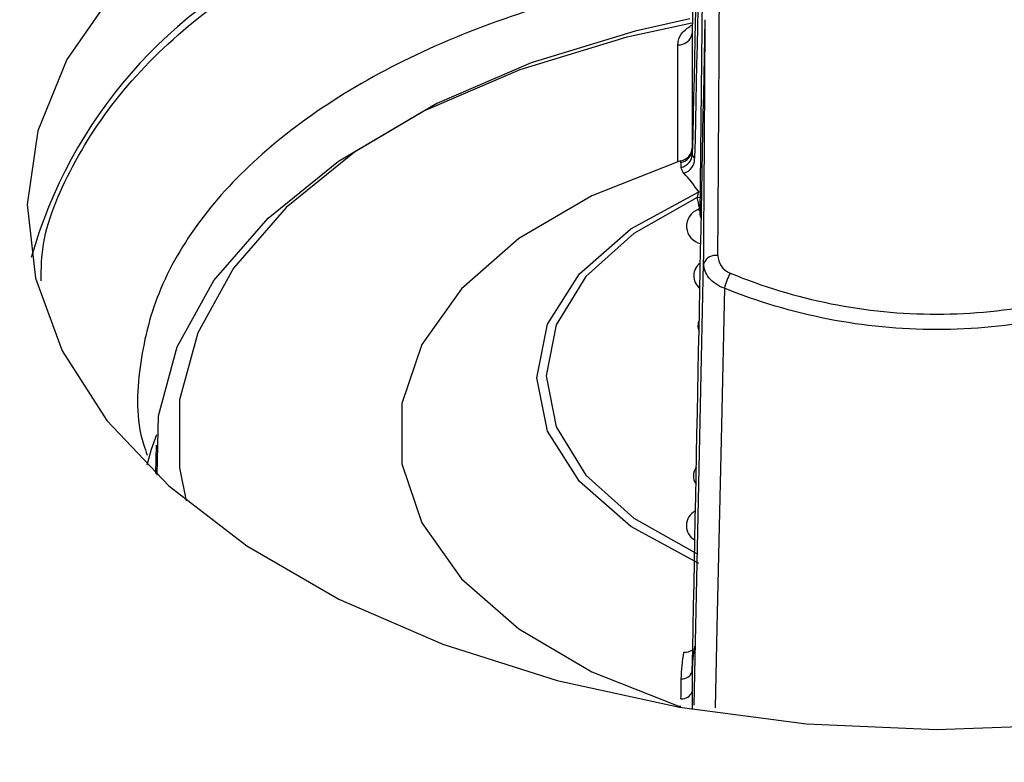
# Model space of a CAD drawing. Header units: millimetres. Extents: x -3.03 to 0.78, y -0.23 to 0.59.
# Tile 114 of 165: x 0.5957 to 0.6096, y 0.0147 to 0.0251. Entities that reach past the tile are written whole.
import ezdxf

# ---------------------------------------------------------------- set-up
doc = ezdxf.new("R2010")
doc.units = ezdxf.units.MM

msp = doc.modelspace()

# ---------------------------------------------------------------- linework, layer by layer
at = {"color": 7, "linetype": 'Continuous', "lineweight": 25}
for p, q in [((0.60538, 0.032552), (0.605217, 0.024953)), ((0.605414, 0.030445), (0.605328, 0.022403)), ((0.605217, 0.024953), (0.605217, 0.023336)), ((0.605017, 0.023144), (0.605017, 0.024792)), ((0.59766, 0.019149), (0.597651, 0.018753))]:
    msp.add_line(p, q, dxfattribs=at)
at = {"color": 9, "linetype": 'Continuous', "lineweight": 25}
for p, q in [((0.60531, 0.022719), (0.605331, 0.022727)), ((0.60532, 0.022497), (0.605329, 0.022497)), ((0.605305, 0.022472), (0.605328, 0.022459)), ((0.605248, 0.015487), (0.60538, 0.021713)), ((0.605217, 0.015608), (0.605217, 0.015429)), ((0.605017, 0.015463), (0.605017, 0.015479))]:
    msp.add_line(p, q, dxfattribs=at)
at = {"color": 7, "linetype": 'Continuous', "lineweight": 25, "flags": 128}
for points in [[(0.605309, 0.029346), (0.605265, 0.029339), (0.603532, 0.029017), (0.601904, 0.028555), (0.600414, 0.027964), (0.599094, 0.027256), (0.59797, 0.026446), (0.597067, 0.02555), (0.596403, 0.024587), (0.595992, 0.023578), (0.595843, 0.022543), (0.595958, 0.021504), (0.596336, 0.020482), (0.596968, 0.0195), (0.597842, 0.018576), (0.598938, 0.017732), (0.600235, 0.016983), (0.601704, 0.016346), (0.603317, 0.015835), (0.605038, 0.015459), (0.606832, 0.015227), (0.608662, 0.015143), (0.610489, 0.015209)], [(0.597675, 0.01873), (0.597692, 0.019563), (0.597955, 0.020536), (0.598476, 0.021473), (0.59924, 0.022352), (0.600231, 0.023153), (0.601425, 0.023856), (0.602792, 0.024444), (0.6043, 0.024903), (0.605214, 0.025104)], [(0.605017, 0.023144), (0.603804, 0.022666), (0.602773, 0.022061), (0.601965, 0.021353), (0.601408, 0.020568), (0.601125, 0.019736), (0.601125, 0.018888), (0.601408, 0.018055), (0.601965, 0.01727), (0.602773, 0.016562), (0.603804, 0.015958), (0.605017, 0.015479)], [(0.60531, 0.017486), (0.604353, 0.018005), (0.603629, 0.018637), (0.603178, 0.019349), (0.603026, 0.020102), (0.603178, 0.020855), (0.603629, 0.021567), (0.604353, 0.0222), (0.60531, 0.022719)], [(0.60529, 0.022639), (0.604395, 0.022134), (0.603721, 0.021526), (0.603302, 0.020846), (0.60316, 0.020128), (0.603302, 0.019411), (0.603721, 0.01873), (0.604395, 0.018122), (0.60529, 0.017618)], [(0.597666, 0.019299), (0.597593, 0.019088), (0.597532, 0.018869)]]:
    msp.add_lwpolyline(points, dxfattribs=at)
at = {"color": 9, "linetype": 'Continuous', "lineweight": 25, "flags": 128}
for points in [[(0.605184, 0.025156), (0.604414, 0.024984), (0.602948, 0.024537), (0.601619, 0.023965), (0.600459, 0.023281), (0.599496, 0.022502), (0.598753, 0.021647), (0.598247, 0.020736), (0.597991, 0.01979), (0.597991, 0.018833), (0.598085, 0.018366)], [(0.60529, 0.022639), (0.605329, 0.022645), (0.60533, 0.022645)], [(0.605328, 0.022403), (0.60533, 0.022381), (0.605346, 0.022338)], [(0.605673, 0.021362), (0.60563, 0.01943), (0.605599, 0.018005), (0.605567, 0.01658), (0.605542, 0.015448)]]:
    msp.add_lwpolyline(points, dxfattribs=at)
at = {"color": 7, "linetype": 'Continuous', "lineweight": 25}
for centre, radius, start, end in [((0.602356, 0.019977), 0.0067075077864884, 113.343826, 164.276986), ((0.605033, 0.024977), 0.0001852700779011, 264.960965, 352.527016), ((0.60502, 0.023325), 0.0001973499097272, 281.835158, 358.632477), ((0.605022, 0.023258), 0.0001971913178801, 282.25581, 358.618342), ((0.605049, 0.02318), 0.0002034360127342, 284.951564, 3.750024), ((0.593487, 0.020056), 0.0120827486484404, 11.654406, 12.343993), ((0.605546, 0.021647), 0.0001778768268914, 78.757135, 158.315743), ((0.6064, 0.021203), 0.0007444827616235, 150.064707, 167.639833), ((0.605077, 0.016013), 0.0001524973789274, 265.31024, 339.464147), ((0.605074, 0.015731), 0.0001533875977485, 264.930974, 339.068424)]:
    msp.add_arc(centre, radius, start, end, dxfattribs=at)
at = {"color": 9, "linetype": 'Continuous', "lineweight": 25}
for centre, radius, start, end in [((0.605389, 0.022237), 0.0002499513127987, 109.699703, 258.557155), ((0.605461, 0.021538), 0.0002209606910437, 125.121796, 232.609855), ((0.605488, 0.020833), 0.0001892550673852, 153.759218, 203.969753), ((0.605433, 0.018719), 0.0001978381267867, 142.146715, 215.574854), ((0.605368, 0.018017), 0.000231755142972, 116.397654, 241.321647), ((0.605119, 0.016443), 0.0002070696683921, 265.262886, 301.013846)]:
    msp.add_arc(centre, radius, start, end, dxfattribs=at)
at = {"color": 7, "linetype": 'Continuous', "lineweight": 25}
for centre, major_axis, ratio, start_param, end_param in [((0.568864, -1.681075), (0.03689719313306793, 1.726298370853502), 0.000264, 0.12798843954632, 0.1597174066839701), ((0.570864, -1.681103), (0.03489762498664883, 1.726284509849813), 0.000236, 0.1283782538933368, 0.1597808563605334), ((0.605149, 0.006976), (0.0003764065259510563, 0.02660671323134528), 0.009999, 5.304440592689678, 5.471217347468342), ((0.568864, -1.681075), (0.03689719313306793, 1.726298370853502), 0.000264, 6.098799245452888, 6.130528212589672), ((0.604949, 0.006979), (0.0003764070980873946, 0.02640671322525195), 0.010075, 5.304442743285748, 5.471219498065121)]:
    msp.add_ellipse(centre, major_axis=major_axis, ratio=ratio, start_param=start_param, end_param=end_param, dxfattribs=at)
for points, knots in [([(0.7460424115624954, 0.0078528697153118), (0.7460027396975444, 0.00789659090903), (0.7453050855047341, 0.0086654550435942), (0.7428113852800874, 0.0106867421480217), (0.7398555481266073, 0.0133932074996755), (0.7359833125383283, 0.0166414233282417), (0.7328809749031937, 0.0191845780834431), (0.7289625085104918, 0.0222790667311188), (0.7250152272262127, 0.0252931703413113), (0.7210290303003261, 0.0281978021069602), (0.7170155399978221, 0.0310194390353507), (0.7141867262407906, 0.0329360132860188), (0.7113421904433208, 0.0348028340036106), (0.7084881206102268, 0.036639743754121), (0.7027452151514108, 0.0401949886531), (0.6969338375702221, 0.0435086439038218), (0.6910726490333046, 0.046615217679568), (0.687707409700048, 0.0483194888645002), (0.684327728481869, 0.0499524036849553), (0.6817861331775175, 0.0511413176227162), (0.6783887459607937, 0.0526787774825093), (0.6749793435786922, 0.0541444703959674), (0.6715589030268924, 0.0555374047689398), (0.6681323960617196, 0.056882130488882), (0.6646905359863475, 0.0581508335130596), (0.6605632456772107, 0.0595947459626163), (0.6565088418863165, 0.0608573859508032), (0.6533217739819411, 0.0619794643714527), (0.6509910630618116, 0.0624627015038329), (0.6499161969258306, 0.062444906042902), (0.6488841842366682, 0.0622815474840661), (0.648182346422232, 0.0620619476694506), (0.6474323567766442, 0.0617038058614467), (0.6467558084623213, 0.0613485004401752), (0.645714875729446, 0.0608267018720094), (0.6446830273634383, 0.0603006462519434), (0.6430263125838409, 0.0594578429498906), (0.6401281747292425, 0.0579748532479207), (0.6368160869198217, 0.0562623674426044), (0.6326746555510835, 0.0541002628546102), (0.6293610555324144, 0.0523532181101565), (0.6260467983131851, 0.0505889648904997), (0.6235607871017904, 0.0492571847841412), (0.6210744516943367, 0.0479168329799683), (0.6185878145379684, 0.0465679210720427), (0.6165153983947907, 0.0454366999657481), (0.6150646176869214, 0.0446411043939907), (0.6143392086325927, 0.0442423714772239), (0.613924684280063, 0.0440142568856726), (0.6136137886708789, 0.0438430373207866), (0.6133028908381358, 0.0436716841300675), (0.6130438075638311, 0.0435287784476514), (0.612784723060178, 0.0433857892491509), (0.6125256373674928, 0.0432427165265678), (0.6122665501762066, 0.0430995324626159), (0.61190382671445, 0.0428989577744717), (0.6108156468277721, 0.0422966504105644), (0.6089501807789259, 0.041260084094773), (0.6064626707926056, 0.0398696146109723), (0.6031466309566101, 0.038003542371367), (0.5972781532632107, 0.0346825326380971), (0.5889198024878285, 0.0297709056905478), (0.5816302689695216, 0.0256969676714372), (0.577838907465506, 0.0232095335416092), (0.5776555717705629, 0.0228435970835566), (0.5776033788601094, 0.0227394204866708)], [0, 0, 0, 0, 0.0008882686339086, 0.0156207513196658, 0.0450840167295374, 0.0598148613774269, 0.0892778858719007, 0.1040087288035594, 0.1334717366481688, 0.1629347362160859, 0.1776655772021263, 0.2071285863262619, 0.2144939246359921, 0.2292247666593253, 0.2586877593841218, 0.3176243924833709, 0.3323552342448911, 0.3618182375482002, 0.3765490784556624, 0.3912799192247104, 0.406010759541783, 0.4354737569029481, 0.4502045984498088, 0.4649354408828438, 0.4943984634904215, 0.5091293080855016, 0.5357205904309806, 0.5623223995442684, 0.5669314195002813, 0.5714816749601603, 0.575697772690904, 0.5799628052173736, 0.5812515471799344, 0.5886171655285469, 0.5922998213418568, 0.599665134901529, 0.607030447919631, 0.6217610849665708, 0.6512224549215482, 0.6659530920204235, 0.6954144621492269, 0.7101450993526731, 0.7248757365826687, 0.7396063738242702, 0.7543370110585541, 0.7690676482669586, 0.7764329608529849, 0.7801156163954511, 0.7819569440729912, 0.78379827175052, 0.7856395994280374, 0.7874809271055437, 0.7884015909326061, 0.7902429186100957, 0.7920842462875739, 0.7930049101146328, 0.7966875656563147, 0.8114182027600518, 0.8261488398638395, 0.8408794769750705, 0.8703408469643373, 0.9302956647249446, 0.9902590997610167, 0.9972269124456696, 1, 1, 1, 1]), ([(0.5960407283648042, 0.0214682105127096), (0.5960410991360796, 0.021590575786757), (0.5960426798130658, 0.0221122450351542), (0.5964113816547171, 0.0230267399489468), (0.5971371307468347, 0.0241577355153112), (0.5982261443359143, 0.0252063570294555), (0.5991563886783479, 0.0258326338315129), (0.5996824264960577, 0.0261270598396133), (0.5996980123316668, 0.0261357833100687)], [0, 0, 0, 0, 0.0697159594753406, 0.2972139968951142, 0.5313141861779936, 0.7587857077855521, 0.9928531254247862, 0.9999999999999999, 0.9999999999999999, 0.9999999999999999, 0.9999999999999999]), ([(0.6052354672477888, 0.0258323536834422), (0.6051554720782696, 0.0258222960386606), (0.6044697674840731, 0.0257360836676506), (0.6032501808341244, 0.025404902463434), (0.6016614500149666, 0.0248453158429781), (0.6002668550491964, 0.0241172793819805), (0.599119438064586, 0.0232767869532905), (0.5982365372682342, 0.0223267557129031), (0.5976482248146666, 0.0213119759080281), (0.5973981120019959, 0.0202456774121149), (0.5973694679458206, 0.0194689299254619), (0.5975176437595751, 0.0190606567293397), (0.5975363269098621, 0.0190091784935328)], [0, 0, 0, 0, 0.0157320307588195, 0.1348522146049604, 0.2574272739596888, 0.3765373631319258, 0.4991010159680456, 0.618191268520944, 0.7407338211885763, 0.8598025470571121, 0.9823228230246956, 1, 1, 1, 1]), ([(0.6050588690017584, 0.0231554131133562), (0.6051034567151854, 0.0231645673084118), (0.6051432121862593, 0.0231877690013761), (0.6052000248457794, 0.0232533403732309), (0.6052157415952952, 0.0232945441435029), (0.605216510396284, 0.0233358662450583)], [0, 0, 0, 0, 0.5, 0.5, 1, 1, 1, 1]), ([(0.6050588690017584, 0.0231554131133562), (0.6050490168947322, 0.0231533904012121), (0.6050389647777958, 0.0231509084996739), (0.6050296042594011, 0.0231482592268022), (0.6050251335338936, 0.0231469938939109), (0.6050207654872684, 0.0231456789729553), (0.6050165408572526, 0.0231443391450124)], [0, 0, 0, 0, 3.02765172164e-05, 3.02765172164e-05, 3.02765172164e-05, 4.45560302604e-05, 4.45560302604e-05, 4.45560302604e-05, 4.45560302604e-05]), ([(0.6050602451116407, 0.0231317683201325), (0.6050598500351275, 0.0231385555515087), (0.6050594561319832, 0.0231453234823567), (0.605059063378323, 0.023152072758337), (0.6050589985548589, 0.0231531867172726), (0.6050589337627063, 0.0231543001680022), (0.6050588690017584, 0.0231554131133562)], [0, 0, 0, 0, 0.0001024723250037, 0.0001024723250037, 0.0001024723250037, 0.0001193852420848, 0.0001193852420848, 0.0001193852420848, 0.0001193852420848]), ([(0.6053046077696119, 0.0224719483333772), (0.6053087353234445, 0.0224741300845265), (0.6053122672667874, 0.022476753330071), (0.6053149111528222, 0.0224796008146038), (0.6053175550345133, 0.0224824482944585), (0.6053193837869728, 0.0224855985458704), (0.605320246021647, 0.0224887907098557), (0.6053209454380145, 0.0224913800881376), (0.6053210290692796, 0.022494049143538), (0.6053204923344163, 0.0224966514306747)], [0, 0, 0, 0, 1.6789258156e-05, 1.6789258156e-05, 1.6789258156e-05, 3.35784704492e-05, 3.35784704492e-05, 3.35784704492e-05, 4.71302822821e-05, 4.71302822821e-05, 4.71302822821e-05, 4.71302822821e-05]), ([(0.6053274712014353, 0.0224029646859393), (0.6053268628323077, 0.0224006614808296), (0.605326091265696, 0.0223977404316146), (0.6053282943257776, 0.0224009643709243), (0.6053287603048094, 0.0224016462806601)], [0, 0, 0, 0, 0.7884855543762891, 1, 1, 1, 1]), ([(0.6736893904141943, -0.0316410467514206), (0.6581686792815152, -0.0224361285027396), (0.6426477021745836, -0.0132669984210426), (0.6116107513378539, 0.0046502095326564), (0.5960961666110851, 0.0133975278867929), (0.5805829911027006, 0.0221081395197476)], [0, 0, 0, 0, 0.5, 0.5, 1, 1, 1, 1]), ([(0.6056731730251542, 0.0213621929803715), (0.6055841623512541, 0.0213935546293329), (0.6055097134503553, 0.0214441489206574), (0.6054072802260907, 0.0215676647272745), (0.6053798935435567, 0.0216400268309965), (0.6053802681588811, 0.0217128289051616)], [0, 0, 0, 0, 0.5, 0.5, 1, 1, 1, 1]), ([(0.6057552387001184, 0.021574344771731), (0.6062099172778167, 0.0213877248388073), (0.6066831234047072, 0.021243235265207), (0.607668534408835, 0.0210464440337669), (0.6081662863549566, 0.0209972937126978), (0.609165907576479, 0.0209975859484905), (0.6096739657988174, 0.0210487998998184), (0.6106474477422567, 0.0212443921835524), (0.6111179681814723, 0.0213877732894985), (0.6115725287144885, 0.0215743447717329)], [0, 0, 0, 0, 0.25, 0.25, 0.5, 0.5, 0.75, 0.75, 1, 1, 1, 1]), ([(0.6116545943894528, 0.0213621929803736), (0.6111866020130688, 0.0211734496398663), (0.6107024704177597, 0.021028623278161), (0.6097015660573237, 0.0208312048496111), (0.6091796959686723, 0.0207796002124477), (0.6081525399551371, 0.020779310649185), (0.6076410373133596, 0.0208288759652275), (0.6066281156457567, 0.0210274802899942), (0.6061412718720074, 0.021173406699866), (0.6056731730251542, 0.0213621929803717)], [0, 0, 0, 0, 0.25, 0.25, 0.5, 0.5, 0.75, 0.75, 1, 1, 1, 1]), ([(0.6050165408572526, 0.0154790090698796), (0.6050254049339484, 0.015476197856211), (0.6050350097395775, 0.0154744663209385), (0.6050447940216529, 0.0154743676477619), (0.6050494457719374, 0.0154743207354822), (0.605054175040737, 0.015474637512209), (0.6050588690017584, 0.0154753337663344)], [0, 0, 0, 0, 3.03409269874e-05, 3.03409269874e-05, 3.03409269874e-05, 4.46213563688e-05, 4.46213563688e-05, 4.46213563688e-05, 4.46213563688e-05])]:
    msp.add_open_spline(points, degree=3, knots=knots, dxfattribs=at)
at = {"color": 9, "linetype": 'Continuous', "lineweight": 25}
msp.add_open_spline([(0.6050165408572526, 0.0247921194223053), (0.6050176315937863, 0.0248083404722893), (0.6050217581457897, 0.0248697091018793), (0.6050729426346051, 0.0249735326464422), (0.605171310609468, 0.0250416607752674), (0.6052191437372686, 0.0250747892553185)], degree=3, knots=[0, 0, 0, 0, 0.1558180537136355, 0.5895019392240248, 1, 1, 1, 1], dxfattribs=at)
at = {"color": 7, "linetype": 'Continuous', "lineweight": 25}
for points in [[(0.605216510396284, 0.0233358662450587), (0.6052166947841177, 0.0233306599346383), (0.6052168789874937, 0.0233254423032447), (0.6052170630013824, 0.0233202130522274)], [(0.6052170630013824, 0.0233202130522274), (0.6052178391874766, 0.0232981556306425), (0.6052186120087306, 0.023275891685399), (0.6052193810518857, 0.0232533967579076)], [(0.6052193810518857, 0.0232533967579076), (0.6052204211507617, 0.0232311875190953), (0.6052315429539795, 0.023211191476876), (0.6052522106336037, 0.023193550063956)], [(0.6050641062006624, 0.0230654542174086), (0.6050628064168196, 0.0230877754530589), (0.605061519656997, 0.0231098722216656), (0.6050602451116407, 0.0231317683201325)], [(0.6051016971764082, 0.0229836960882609), (0.605078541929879, 0.0230085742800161), (0.6050658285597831, 0.0230358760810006), (0.6050641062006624, 0.0230654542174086)], [(0.6053102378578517, 0.0227189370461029), (0.6052482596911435, 0.0228136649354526), (0.605178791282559, 0.022900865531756), (0.6051016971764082, 0.0229836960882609)], [(0.605290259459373, 0.0226388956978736), (0.6052977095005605, 0.0226750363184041), (0.6053044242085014, 0.022702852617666), (0.6053102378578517, 0.0227189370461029)], [(0.6055802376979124, 0.0218215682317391), (0.6055794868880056, 0.0217204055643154), (0.6056456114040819, 0.0216193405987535), (0.6057552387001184, 0.021574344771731)], [(0.6052522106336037, 0.016318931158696), (0.6052315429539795, 0.016198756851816), (0.6052204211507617, 0.0160789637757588), (0.6052193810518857, 0.0159594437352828)], [(0.6050641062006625, 0.0158609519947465), (0.6050658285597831, 0.0159858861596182), (0.605078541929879, 0.0161110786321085), (0.6051016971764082, 0.0162366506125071)], [(0.6050602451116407, 0.0155777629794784), (0.605061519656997, 0.0156722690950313), (0.6050628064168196, 0.0157666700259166), (0.6050641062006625, 0.0158609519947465)], [(0.6052193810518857, 0.0159594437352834), (0.6052186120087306, 0.0158649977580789), (0.6052178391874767, 0.0157704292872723), (0.6052170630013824, 0.0156757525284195)], [(0.6052170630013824, 0.0156757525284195), (0.6052168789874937, 0.0156533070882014), (0.6052166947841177, 0.0156308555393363), (0.605216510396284, 0.0156083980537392)]]:
    msp.add_open_spline(points, degree=3, dxfattribs=at)

doc.saveas('drawing.dxf')
